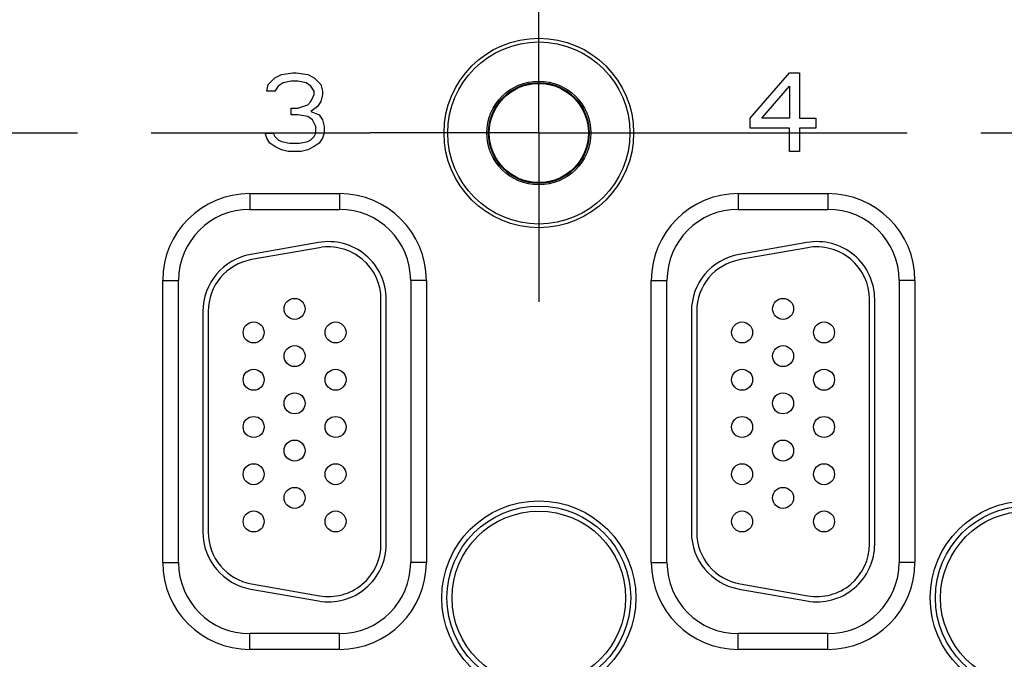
# Model space of a CAD drawing. Header units: inches. Extents: x 0 to 34, y 0 to 22.
# Tile 50 of 139: x 10.9 to 12.8, y 14.9 to 16.2. Entities that reach past the tile are written whole.
import ezdxf

# ---------------------------------------------------------------- set-up
doc = ezdxf.new("R2010")
doc.units = ezdxf.units.IN
doc.header["$LTSCALE"] = 1.87
doc.header["$MEASUREMENT"] = 0
doc.linetypes.add('CENTER', pattern=[0.6, 0.375, -0.075, 0.075, -0.075])
doc.layers.get('0').update_dxf_attribs({"linetype": 'CONTINUOUS'})
doc.layers.add('02___PRT_ALL_AXES', color=7, linetype='CONTINUOUS')
doc.layers.add('03___PRT_ALL_CURVES', color=7, linetype='CONTINUOUS')

msp = doc.modelspace()

# ---------------------------------------------------------------- linework, layer by layer
at = {"color": 7, "linetype": 'CONTINUOUS'}
for p, q in [((11.3334, 15.8362), (11.3334, 15.8062)), ((11.3334, 15.8362), (11.5044, 15.8362)), ((11.5044, 15.8362), (11.5044, 15.8062)), ((12.2634, 15.8362), (12.4344, 15.8362)), ((12.2634, 15.8362), (12.2634, 15.8062)), ((12.4344, 15.8362), (12.4344, 15.8062)), ((11.3334, 15.8062), (11.5044, 15.8062)), ((12.2634, 15.8062), (12.4344, 15.8062)), ((11.4643, 15.743), (11.3353, 15.7203)), ((11.4661, 15.7332), (11.3371, 15.7104)), ((12.3943, 15.743), (12.2653, 15.7203)), ((12.3961, 15.7332), (12.2671, 15.7104)), ((11.1679, 15.1337), (11.1679, 15.6707)), ((11.1679, 15.6707), (11.1979, 15.6707)), ((11.1979, 15.1337), (11.1979, 15.6707)), ((11.6699, 15.6707), (11.6399, 15.6707)), ((11.6399, 15.6707), (11.6399, 15.1337)), ((11.6699, 15.6707), (11.6699, 15.1337)), ((12.0979, 15.6707), (12.1279, 15.6707)), ((12.0979, 15.1337), (12.0979, 15.6707)), ((12.1279, 15.1337), (12.1279, 15.6707)), ((12.5999, 15.6707), (12.5699, 15.6707)), ((12.5699, 15.6707), (12.5699, 15.1337)), ((12.5999, 15.6707), (12.5999, 15.1337)), ((11.5834, 15.1687), (11.5834, 15.6347)), ((11.5934, 15.1687), (11.5934, 15.6347)), ((12.5134, 15.1687), (12.5134, 15.6347)), ((12.5234, 15.1687), (12.5234, 15.6347)), ((11.2444, 15.6119), (11.2444, 15.1914)), ((11.2544, 15.6119), (11.2544, 15.1914)), ((12.1744, 15.6119), (12.1744, 15.1914)), ((12.1844, 15.6119), (12.1844, 15.1914)), ((11.1679, 15.1337), (11.1979, 15.1337)), ((11.6699, 15.1337), (11.6399, 15.1337)), ((12.0979, 15.1337), (12.1279, 15.1337)), ((12.5999, 15.1337), (12.5699, 15.1337)), ((11.3371, 15.093), (11.4661, 15.0702)), ((12.2671, 15.093), (12.3961, 15.0702)), ((11.3353, 15.0831), (11.4643, 15.0604)), ((12.2653, 15.0831), (12.3943, 15.0604)), ((11.5044, 14.9981), (11.3334, 14.9981)), ((11.3334, 14.9681), (11.3334, 14.9981)), ((11.5044, 14.9681), (11.5044, 14.9981)), ((12.4344, 14.9981), (12.2634, 14.9981)), ((12.2634, 14.9681), (12.2634, 14.9981)), ((12.4344, 14.9681), (12.4344, 14.9981)), ((11.5044, 14.9681), (11.3334, 14.9681)), ((12.4344, 14.9681), (12.2634, 14.9681))]:
    msp.add_line(p, q, dxfattribs=at)
for centre, radius in [((11.8839, 15.9516), 0.1805), ((11.8839, 15.9516), 0.1734), ((11.8839, 15.9516), 0.0989), ((11.8839, 15.9516), 0.096), ((11.8839, 15.9516), 0.0945), ((11.4189, 15.6167), 0.02), ((12.3489, 15.6167), 0.02), ((11.3409, 15.5717), 0.02), ((11.4969, 15.5717), 0.02), ((12.2709, 15.5717), 0.02), ((12.4269, 15.5717), 0.02), ((11.4189, 15.5267), 0.02), ((12.3489, 15.5267), 0.02), ((11.3409, 15.4817), 0.02), ((11.4969, 15.4817), 0.02), ((12.2709, 15.4817), 0.02), ((12.4269, 15.4817), 0.02), ((11.4189, 15.4367), 0.02), ((12.3489, 15.4367), 0.02), ((11.3409, 15.3917), 0.02), ((11.4969, 15.3917), 0.02), ((12.2709, 15.3917), 0.02), ((12.4269, 15.3917), 0.02), ((11.4189, 15.3467), 0.02), ((12.3489, 15.3467), 0.02), ((11.3409, 15.3017), 0.02), ((11.4969, 15.3017), 0.02), ((12.2709, 15.3017), 0.02), ((12.4269, 15.3017), 0.02), ((11.4189, 15.2567), 0.02), ((12.3489, 15.2567), 0.02), ((11.8839, 15.0662), 0.1848), ((11.8839, 15.0662), 0.175), ((12.8139, 15.0662), 0.1848), ((12.8139, 15.0662), 0.175), ((11.3409, 15.2117), 0.02), ((11.4969, 15.2117), 0.02), ((11.8839, 15.0662), 0.1652), ((12.2709, 15.2117), 0.02), ((12.4269, 15.2117), 0.02), ((12.8139, 15.0662), 0.1652)]:
    msp.add_circle(centre, radius, dxfattribs=at)
for centre, radius, start, end in [((11.3334, 15.6707), 0.1655, 90, 180), ((11.5044, 15.6707), 0.1655, 0, 90), ((12.2634, 15.6707), 0.1655, 90, 180), ((12.4344, 15.6707), 0.1655, 0, 90), ((11.3334, 15.6707), 0.1355, 90, 180), ((11.5044, 15.6707), 0.1355, 0, 90), ((12.2634, 15.6707), 0.1355, 90, 180), ((12.4344, 15.6707), 0.1355, 0, 90), ((11.4834, 15.6347), 0.11, 0, 100), ((11.4834, 15.6347), 0.1, 0, 100), ((12.4134, 15.6347), 0.11, 0, 100), ((12.4134, 15.6347), 0.1, 0, 100), ((11.3544, 15.6119), 0.11, 100, 180), ((11.3544, 15.6119), 0.1, 100, 180), ((12.2844, 15.6119), 0.11, 100, 180), ((12.2844, 15.6119), 0.1, 100, 180), ((11.3544, 15.1914), 0.11, 180, 260), ((11.3544, 15.1914), 0.1, 180, 260), ((12.2844, 15.1914), 0.11, 180, 260), ((12.2844, 15.1914), 0.1, 180, 260), ((11.4834, 15.1687), 0.11, 260, 360), ((11.4834, 15.1687), 0.1, 260, 360), ((12.4134, 15.1687), 0.11, 260, 360), ((12.4134, 15.1687), 0.1, 260, 360), ((11.3334, 15.1337), 0.1655, 180, 270), ((11.3334, 15.1337), 0.1355, 180, 270), ((11.5044, 15.1337), 0.1655, 270, 360), ((11.5044, 15.1337), 0.1355, 270, 360), ((12.2634, 15.1337), 0.1655, 180, 270), ((12.2634, 15.1337), 0.1355, 180, 270), ((12.4344, 15.1337), 0.1655, 270, 360), ((12.4344, 15.1337), 0.1355, 270, 360)]:
    msp.add_arc(centre, radius, start, end, dxfattribs=at)
at = {"layer": '02___PRT_ALL_AXES', "color": 7, "linetype": 'CENTER'}
for p, q in [((11.8839, 15.9516), (11.8839, 16.2735)), ((10.0239, 15.9516), (11.562, 15.9516)), ((11.8839, 15.9516), (11.562, 15.9516)), ((11.8839, 15.9516), (15.282, 15.9516)), ((11.8839, 15.9516), (11.8839, 15.6298))]:
    msp.add_line(p, q, dxfattribs=at)
at = {"layer": '03___PRT_ALL_CURVES', "color": 40, "linetype": 'CONTINUOUS'}
for p, q in [((11.3939, 16.063), (11.4158, 16.0662)), ((11.4158, 16.0662), (11.422, 16.0662)), ((11.422, 16.0662), (11.4439, 16.063)), ((12.2864, 15.98), (12.3614, 16.0662)), ((12.3614, 16.0662), (12.3801, 16.0662)), ((12.3801, 16.0662), (12.3801, 15.98)), ((11.3689, 16.0438), (11.3814, 16.0566)), ((11.3814, 16.0566), (11.3939, 16.063)), ((11.397, 16.047), (11.3876, 16.0406)), ((11.4126, 16.0502), (11.397, 16.047)), ((11.4251, 16.0502), (11.4126, 16.0502)), ((11.4408, 16.047), (11.4251, 16.0502)), ((11.4501, 16.0406), (11.4408, 16.047)), ((11.4439, 16.063), (11.4564, 16.0566)), ((11.4564, 16.0566), (11.4689, 16.0438)), ((11.3658, 16.0311), (11.3689, 16.0438)), ((11.3814, 16.0311), (11.3658, 16.0311)), ((11.3876, 16.0406), (11.3814, 16.0311)), ((11.4564, 16.0311), (11.4501, 16.0406)), ((11.4564, 16.0247), (11.4564, 16.0311)), ((11.4689, 16.0438), (11.472, 16.0311)), ((11.472, 16.0311), (11.472, 16.0247)), ((12.3083, 15.98), (12.3614, 16.0406)), ((12.3614, 16.0406), (12.3614, 15.98)), ((11.4439, 16.0055), (11.4501, 16.0119)), ((11.4501, 16.0119), (11.4564, 16.0247)), ((11.4689, 16.0119), (11.4626, 16.0023)), ((11.472, 16.0247), (11.4689, 16.0119)), ((11.4126, 15.9864), (11.4126, 15.9991)), ((11.4126, 15.9991), (11.4251, 15.9991)), ((11.4251, 15.9991), (11.4439, 16.0055)), ((11.4626, 16.0023), (11.4501, 15.9928)), ((11.4501, 15.9928), (11.4658, 15.9864)), ((11.4251, 15.9864), (11.4126, 15.9864)), ((11.4439, 15.9832), (11.4251, 15.9864)), ((11.4533, 15.9768), (11.4439, 15.9832)), ((11.4595, 15.964), (11.4533, 15.9768)), ((11.4658, 15.9864), (11.472, 15.9768)), ((11.472, 15.9768), (11.4751, 15.964)), ((12.2864, 15.9608), (12.2864, 15.98)), ((12.3614, 15.98), (12.3083, 15.98)), ((12.3801, 15.98), (12.4114, 15.98)), ((12.4114, 15.98), (12.4114, 15.9608)), ((11.4595, 15.9513), (11.4595, 15.964)), ((11.4751, 15.964), (11.4751, 15.9513)), ((12.3614, 15.9608), (12.2864, 15.9608)), ((12.3614, 15.9162), (12.3614, 15.9608)), ((12.4114, 15.9608), (12.3801, 15.9608)), ((12.3801, 15.9608), (12.3801, 15.9162)), ((11.3626, 15.9513), (11.3783, 15.9513)), ((11.3658, 15.9417), (11.3626, 15.9513)), ((11.372, 15.9321), (11.3658, 15.9417)), ((11.3783, 15.9513), (11.3814, 15.9449)), ((11.3814, 15.9449), (11.3876, 15.9385)), ((11.3876, 15.9385), (11.3939, 15.9353)), ((11.3939, 15.9353), (11.4095, 15.9321)), ((11.4283, 15.9321), (11.4439, 15.9353)), ((11.4439, 15.9353), (11.4501, 15.9385)), ((11.4501, 15.9385), (11.4564, 15.9449)), ((11.4564, 15.9449), (11.4595, 15.9513)), ((11.472, 15.9417), (11.4658, 15.9321)), ((11.4751, 15.9513), (11.472, 15.9417)), ((11.3814, 15.9257), (11.372, 15.9321)), ((11.3939, 15.9194), (11.3814, 15.9257)), ((11.4064, 15.9162), (11.3939, 15.9194)), ((11.4314, 15.9162), (11.4064, 15.9162)), ((11.4095, 15.9321), (11.4283, 15.9321)), ((11.4439, 15.9194), (11.4314, 15.9162)), ((11.4564, 15.9257), (11.4439, 15.9194)), ((11.4658, 15.9321), (11.4564, 15.9257)), ((12.3801, 15.9162), (12.3614, 15.9162))]:
    msp.add_line(p, q, dxfattribs=at)

doc.saveas('drawing.dxf')
